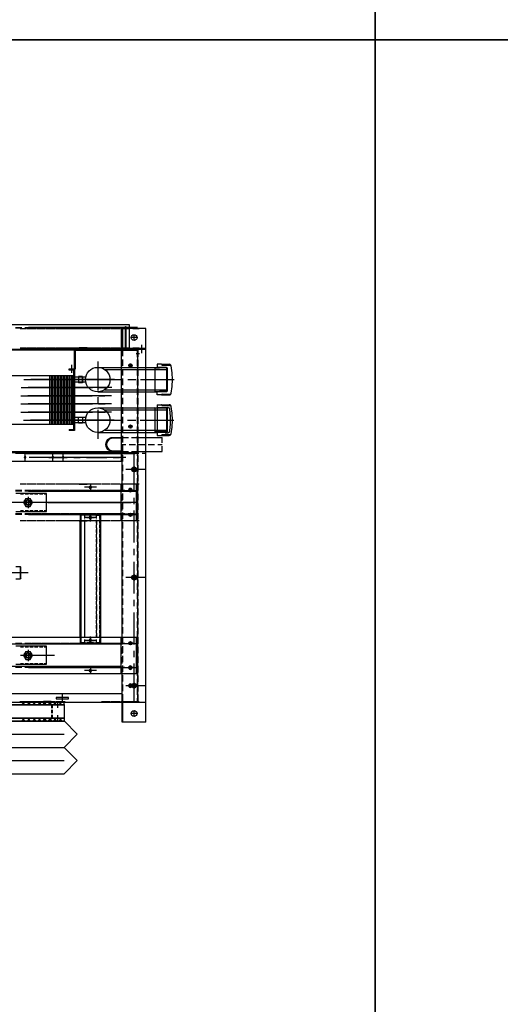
# Model space of a CAD drawing. Header units: millimetres. Extents: x -1574 to 74790, y -2818 to 13830.
# Tile 87 of 92: x 34778 to 35257, y 10241 to 11221. Entities that reach past the tile are written whole.
import ezdxf

# ---------------------------------------------------------------- set-up
doc = ezdxf.new("R2010")
doc.units = ezdxf.units.MM
doc.header["$MEASUREMENT"] = 0
doc.layers.add('ACMV-EQP-CHW', color=30, linetype='Continuous', true_color=0xff7f00)
doc.layers.add('ACMV-FCU', color=30, linetype='Continuous', true_color=0xff7f00)
doc.layers.add('FIRE-SPKLR-LGND-LINE', color=7, linetype='Continuous')

# ---------------------------------------------------------------- blocks, each defined once
blk = doc.blocks.new('AHU-3TR-CARRIER')
at = {"layer": 'ACMV-EQP-CHW'}
for points in [[(0, 707.2), (37.7, 707.2), (37.7, 749), (38.7, 749), (38.7, 706.3), (997.8, 706.3)], [(997.8, 752.1), (30.9, 752.1), (30.9, 706.3)], [(45.9, 493.9), (982.5, 493.9), (982.5, 747.4)], [(781.7, 747.4), (793.6, 747.4)], [(781.7, 746.5), (793.6, 746.5)], [(799.8, 747.4), (811.7, 747.4)], [(799.8, 746.5), (811.7, 746.5)], [(1012.9, 747.4), (806.8, 747.4)], [(1012.9, 746.5), (806.8, 746.5)], [(812.8, 747.4), (824.9, 747.4)], [(812.8, 746.5), (824.9, 746.5)], [(817.9, 747.4), (829.8, 747.4)], [(817.9, 746.5), (829.8, 746.5)], [(830.9, 747.4), (843, 747.4)], [(830.9, 746.5), (843, 746.5)], [(836, 747.4), (847.9, 747.4)], [(836, 746.5), (847.9, 746.5)], [(848.9, 747.4), (861.1, 747.4)], [(848.9, 746.5), (861.1, 746.5)], [(854.1, 747.4), (865.9, 747.4)], [(854.1, 746.5), (865.9, 746.5)], [(867, 747.4), (879.2, 747.4)], [(867, 746.5), (879.2, 746.5)], [(872.2, 747.4), (884.3, 747.4)], [(872.2, 746.5), (884.3, 746.5)], [(885.1, 747.4), (897.3, 747.4)], [(885.1, 746.5), (897.3, 746.5)], [(890.3, 747.4), (902.4, 747.4)], [(890.3, 746.5), (902.4, 746.5)], [(903.2, 747.4), (915.4, 747.4)], [(903.2, 746.5), (915.4, 746.5)], [(904.4, 747.4), (916.6, 747.4)], [(904.4, 746.5), (916.6, 746.5)], [(908.3, 747.4), (920.5, 747.4)], [(908.3, 746.5), (920.5, 746.5)], [(921.6, 747.4), (911.4, 747.4)], [(921.6, 746.5), (911.4, 746.5)], [(917.7, 747.4), (929.5, 747.4)], [(917.7, 746.5), (929.5, 746.5)], [(922.5, 747.4), (934.7, 747.4)], [(922.5, 746.5), (934.7, 746.5)], [(935.8, 747.4), (947.6, 747.4)], [(935.8, 746.5), (947.6, 746.5)], [(940.6, 747.4), (952.8, 747.4)], [(940.6, 746.5), (952.8, 746.5)], [(953.8, 747.4), (965.7, 747.4)], [(953.8, 746.5), (965.7, 746.5)], [(958.7, 747.4), (970.9, 747.4)], [(958.7, 746.5), (970.9, 746.5)], [(971.9, 747.4), (983.8, 747.4)], [(971.9, 746.5), (983.8, 746.5)], [(976.8, 747.4), (988.9, 747.4)], [(976.8, 746.5), (988.9, 746.5)], [(990, 706.3), (990, 749)], [(990, 749), (991, 749), (991, 707.2)], [(990, 747.4), (997.8, 747.4)], [(990, 746.5), (997.8, 746.5)], [(994.9, 747.4), (1007, 747.4)], [(994.9, 746.5), (1007, 746.5)], [(997.8, 706.3), (997.8, 752.1)], [(790.8, 745.3), (802.6, 745.3)], [(803.7, 745.3), (815.9, 745.3)], [(808.9, 745.3), (820.7, 745.3)], [(821.8, 745.3), (834, 745.3)], [(827, 745.3), (838.8, 745.3)], [(839.9, 745.3), (852.1, 745.3)], [(845, 745.3), (856.9, 745.3)], [(858, 745.3), (870.1, 745.3)], [(863.1, 745.3), (875.3, 745.3)], [(876.1, 745.3), (888.2, 745.3)], [(881.2, 745.3), (893.4, 745.3)], [(894.2, 745.3), (906.3, 745.3)], [(899.3, 745.3), (911.5, 745.3)], [(912.5, 745.3), (902.4, 745.3)], [(917.4, 745.3), (907.5, 745.3)], [(908.6, 745.3), (920.5, 745.3)], [(913.5, 745.3), (925.6, 745.3)], [(926.7, 745.3), (938.6, 745.3)], [(931.6, 745.3), (943.7, 745.3)], [(944.8, 745.3), (956.6, 745.3)], [(949.7, 745.3), (961.8, 745.3)], [(962.9, 745.3), (974.7, 745.3)], [(967.7, 745.3), (979.9, 745.3)], [(981, 745.3), (990, 745.3)], [(1028.7, 745), (983.8, 745)], [(983.8, 692.6), (983.8, 745)], [(985.3, 706.3), (985.3, 745)], [(985.8, 745.3), (998, 745.3)], [(1011.8, 728.1), (1000.6, 728.1)], [(1003.9, 745.3), (1016.1, 745.3)], [(1006.2, 722.5), (1006.2, 733.7)], [(1028.7, 0), (1028.7, 745)], [(790.8, 708.5), (802.6, 708.5)], [(803.7, 708.5), (815.9, 708.5)], [(808.9, 708.5), (820.7, 708.5)], [(821.8, 708.5), (834, 708.5)], [(827, 708.5), (838.8, 708.5)], [(839.9, 708.5), (852.1, 708.5)], [(845, 708.5), (856.9, 708.5)], [(858, 708.5), (870.1, 708.5)], [(863.1, 708.5), (875.3, 708.5)], [(876.1, 708.5), (888.2, 708.5)], [(881.2, 708.5), (893.4, 708.5)], [(894.2, 708.5), (906.3, 708.5)], [(899.3, 708.5), (911.5, 708.5)], [(912.5, 708.5), (902.4, 708.5)], [(917.4, 708.5), (907.5, 708.5)], [(908.6, 708.5), (920.5, 708.5)], [(913.5, 708.5), (925.6, 708.5)], [(926.7, 708.5), (938.6, 708.5)], [(931.6, 708.5), (943.7, 708.5)], [(944.8, 708.5), (956.6, 708.5)], [(949.7, 708.5), (961.8, 708.5)], [(962.9, 708.5), (974.7, 708.5)], [(967.7, 708.5), (979.9, 708.5)], [(981, 708.5), (990, 708.5)], [(985.8, 708.5), (998, 708.5)], [(1003.9, 708.5), (1016.1, 708.5)], [(1020.9, 698.8), (1020.9, 714.1)], [(15.3, 705), (1013.4, 705)], [(44.6, 510.8), (1013.4, 510.8), (1013.4, 706.3)], [(794.5, 707.2), (806.7, 707.2)], [(1008, 707.2), (801.5, 707.2)], [(807.8, 707.2), (819.6, 707.2)], [(812.6, 707.2), (824.8, 707.2)], [(825.9, 707.2), (837.7, 707.2)], [(830.7, 707.2), (842.9, 707.2)], [(843.9, 707.2), (855.8, 707.2)], [(848.8, 707.2), (860.9, 707.2)], [(862, 707.2), (873.9, 707.2)], [(866.9, 707.2), (879, 707.2)], [(880.1, 707.2), (892.3, 707.2)], [(885, 707.2), (897.1, 707.2)], [(893.8, 669.2), (893.8, 705)], [(894.8, 704.1), (894.8, 668.2), (894.8, 671.4)], [(894.8, 704.1), (1012.5, 704.1)], [(898.2, 707.2), (910.4, 707.2)], [(903, 707.2), (915.2, 707.2)], [(916.3, 707.2), (906.4, 707.2)], [(921.1, 707.2), (911.3, 707.2)], [(912.4, 707.2), (924.5, 707.2)], [(917.2, 707.2), (929.4, 707.2)], [(930.5, 707.2), (942.6, 707.2)], [(935.3, 707.2), (947.5, 707.2)], [(948.6, 707.2), (960.7, 707.2)], [(953.4, 707.2), (965.6, 707.2)], [(966.6, 707.2), (978.8, 707.2)], [(971.8, 707.2), (983.6, 707.2)], [(985.4, 697.2), (981.6, 697.2)], [(984.7, 707.2), (997.8, 707.2)], [(985.3, 692.6), (985.3, 706.3)], [(989.9, 707.2), (1001.7, 707.2)], [(1028.7, 706.3), (990, 706.3)], [(1028.7, 707.2), (991, 707.2)], [(1016.5, 697.2), (1010.3, 697.2)], [(1012.5, 692.6), (1012.5, 705)], [(1012.5, 691), (1012.5, 704.1)], [(1013.4, 691), (1012.5, 691)], [(1014, 691.6), (1014, 705.4)], [(1028.7, 705.4), (1014, 705.4)], [(888.5, 661.4), (888.5, 676.7)], [(937.6, 682.9), (937.6, 627.7)], [(937.6, 671.7), (1049.6, 671.7)], [(983.8, 674.2), (983.8, 686.3)], [(985.3, 674.5), (985.3, 686.6)], [(1002.5, 675.4), (996.3, 675.4)], [(999.4, 672.3), (999.4, 678.8)], [(1012.5, 674.2), (1012.5, 686.3)], [(1014, 673.5), (1014, 685.7)], [(1044.6, 671.7), (1045.8, 671.1), (1054.3, 671.1)], [(1045.8, 671.1), (1045.8, 625.8)], [(1067.7, 671.4), (1049.6, 671.7)], [(1068.9, 670.7), (1067.7, 671.4), (1067.7, 625.5), (1049.6, 625.2)], [(1058, 677.6), (1050.2, 677.6), (1050.2, 671.7)], [(1068.9, 670.7), (1054.3, 671.1)], [(1058, 677.6), (1072.7, 677.6)], [(1058, 677.6), (1058.6, 677.3), (1058.9, 676.7), (1058.9, 676), (1059.6, 676)], [(1059.6, 676), (1075.8, 676)], [(1062.7, 676.7), (1062.7, 677)], [(1076.4, 674.5), (1075.8, 676), (1074.5, 677), (1072.7, 677.6)], [(1076.4, 622.7), (1078.3, 635.5), (1078.9, 648.6), (1078.3, 661.4), (1076.4, 674.5)], [(697.9, 656.1), (892, 656.1)], [(846.4, 656.1), (846.4, 564.1)], [(849.3, 656.1), (849.3, 564.1)], [(852.1, 656.1), (852.1, 564.1)], [(854.9, 656.1), (854.9, 564.1)], [(857.7, 656.1), (857.7, 564.1)], [(860.5, 656.1), (860.5, 564.1)], [(863.3, 656.1), (863.3, 564.1)], [(866.4, 656.1), (866.4, 564.1)], [(869.2, 656.1), (869.2, 564.1)], [(872, 656.1), (872, 564.1)], [(874.8, 656.1), (874.8, 564.1)], [(877.6, 656.1), (877.6, 564.1)], [(880.4, 656.1), (880.4, 564.1)], [(884.2, 668.2), (883.2, 668.2), (883.2, 669.2), (893.8, 669.2)], [(893.8, 668.2), (893.8, 552.2), (883.2, 552.2)], [(892, 666.1), (883.2, 666.1), (883.2, 668.2), (893.8, 668.2)], [(883.6, 656.1), (883.6, 564.1)], [(884.2, 668.2), (894.8, 668.2)], [(886.4, 656.1), (886.4, 564.1)], [(889.2, 656.1), (889.2, 564.1)], [(892, 666.1), (892, 554.1)], [(893.8, 668.2), (893.8, 669.2)], [(914.9, 653.3), (893.8, 653.3)], [(901, 654.2), (901, 642.7)], [(908.5, 654.2), (901, 654.2)], [(908.5, 654.2), (908.5, 642.7), (908.5, 654.2)], [(950.7, 667.9), (1068.9, 667.9)], [(983.8, 656.1), (983.8, 668.2)], [(985.3, 656.4), (985.3, 668.6)], [(1012.5, 656.1), (1012.5, 668.2)], [(1014, 655.5), (1014, 667.6)], [(1068.9, 670.7), (1068.9, 626.5)], [(798, 648.6), (858.4, 648.6)], [(969, 648.6), (811.2, 648.6)], [(823.4, 648.6), (835.2, 648.6)], [(847.4, 648.6), (907.6, 648.6)], [(870.3, 648.6), (882.5, 648.6)], [(914.9, 643.6), (893.8, 643.6)], [(894.6, 648.6), (932.8, 648.6)], [(908.5, 642.7), (901, 642.7)], [(919.7, 648.6), (909.9, 648.6)], [(922, 648.6), (982.2, 648.6)], [(932.3, 648.6), (985.7, 648.6)], [(945, 648.6), (957.1, 648.6)], [(983.8, 638), (983.8, 650.2)], [(985.3, 638.3), (985.3, 650.5)], [(994.4, 648.6), (1006.2, 648.6)], [(997.5, 648.6), (1009.7, 648.6)], [(1012.5, 638), (1012.5, 650.2)], [(1014, 637.4), (1014, 649.5)], [(1018.4, 648.6), (1082.3, 648.6)], [(1021.8, 648.6), (1074.8, 648.6)], [(792, 617.7), (852.5, 617.7)], [(792.7, 633.3), (853.1, 633.3)], [(963.4, 617.7), (805.3, 617.7)], [(964, 633.3), (805.9, 633.3)], [(817.4, 617.7), (829.3, 617.7)], [(818.1, 633.3), (829.9, 633.3)], [(841.5, 617.7), (899.8, 617.7)], [(842.1, 633.3), (901, 633.3)], [(864.7, 617.7), (876.5, 617.7)], [(865.3, 633.3), (877.2, 633.3)], [(888.7, 617.7), (927.2, 617.7)], [(889.3, 633.3), (927.5, 633.3)], [(937.6, 625.2), (1049.6, 625.2)], [(937.6, 615.5), (937.6, 603.7)], [(939, 617.7), (951.2, 617.7)], [(939.7, 633.3), (951.8, 633.3)], [(950.7, 629.3), (1068.9, 629.3)], [(983.8, 619.9), (983.8, 632.1)], [(985.3, 620.2), (985.3, 632.4)], [(1012.5, 619.9), (1012.5, 632.1)], [(1014, 619.3), (1014, 631.4)], [(1044.9, 625.2), (1045.8, 625.8), (1054.3, 626.1)], [(1058.9, 620.2), (1058.6, 619.6), (1058, 619.6), (1050.2, 619.6), (1050.2, 625.2)], [(1067.7, 625.5), (1068.9, 626.5), (1054.3, 626.1)], [(1058, 619.6), (1072.7, 619.6)], [(1059.6, 621.2), (1058.9, 620.8), (1058.9, 620.2)], [(1059.6, 621.2), (1075.8, 621.2)], [(1062.7, 620.2), (1062.7, 620.5)], [(1072.7, 619.6), (1074.5, 619.9), (1075.8, 621.2)], [(1075.8, 621.2), (1076.4, 622.7)], [(792.3, 602.4), (852.8, 602.4)], [(963.7, 602.4), (805.6, 602.4)], [(817.8, 602.4), (829.6, 602.4)], [(841.8, 602.4), (900.4, 602.4)], [(865, 602.4), (876.9, 602.4)], [(889, 602.4), (927.5, 602.4)], [(939.3, 602.4), (951.5, 602.4)], [(983.8, 601.8), (983.8, 614)], [(985.3, 602.1), (985.3, 614.3)], [(1012.5, 601.8), (1012.5, 614)], [(1014, 601.2), (1014, 613.4)], [(1050.2, 600.9), (1050.2, 542.9)], [(1050.2, 600.9), (1058, 600.9), (1072.7, 600.9)], [(1058.9, 600.3), (1058.6, 600.6), (1058, 600.9)], [(1058.9, 600), (1058.9, 599.6), (1059.6, 599.3)], [(1059.6, 599.3), (1075.8, 599.3)], [(1062.7, 600.3), (1062.7, 600)], [(1076.4, 597.8), (1075.8, 599.3), (1074.5, 600.6), (1072.7, 600.9)], [(1076.4, 546), (1078.3, 558.8), (1078.9, 571.9), (1078.3, 585), (1076.4, 597.8)], [(792.3, 587.2), (852.8, 587.2)], [(963.7, 587.2), (805.6, 587.2)], [(817.8, 587.2), (829.6, 587.2)], [(841.8, 587.2), (900.4, 587.2)], [(865, 587.2), (876.9, 587.2)], [(889, 587.2), (927.5, 587.2)], [(937.6, 595.3), (1049.6, 595.3)], [(937.6, 591.5), (937.6, 536.3)], [(939.3, 587.2), (951.5, 587.2)], [(950.7, 591.2), (1068.9, 591.2)], [(983.8, 583.7), (983.8, 595.9)], [(983.8, 565.6), (983.8, 577.8)], [(985.3, 584), (985.3, 596.2)], [(985.3, 566), (985.3, 578.1)], [(1012.5, 583.7), (1012.5, 595.9)], [(1012.5, 565.6), (1012.5, 577.8)], [(1014, 583.1), (1014, 595.3)], [(1045.8, 594.3), (1044.6, 595.3)], [(1045.8, 594.3), (1045.8, 549.4)], [(1050.2, 594.3), (1045.8, 594.3)], [(1067.7, 595), (1050.2, 595.3), (1049.6, 595.3)], [(1054.3, 594.3), (1050.2, 594.3)], [(1068.9, 594), (1054.3, 594.3)], [(1064.9, 595.9), (1070.2, 595.9)], [(1064.9, 595.9), (1064.9, 594)], [(1067.7, 595), (1067.7, 549.1)], [(1067.7, 595), (1068.9, 594)], [(1068.9, 594), (1068.9, 549.7)], [(1073.9, 592.5), (1073.3, 594.3), (1071.7, 595.3), (1070.2, 595.9)], [(1073.9, 551.3), (1075.1, 565), (1075.1, 578.7), (1073.9, 592.5)], [(697.9, 564.1), (892, 564.1)], [(797.3, 571.9), (857.8, 571.9)], [(968.7, 571.9), (810.6, 571.9)], [(822.7, 571.9), (834.6, 571.9)], [(846.8, 571.9), (907.3, 571.9)], [(870, 571.9), (881.8, 571.9)], [(914.9, 576.9), (893.8, 576.9)], [(914.9, 566.9), (893.8, 566.9)], [(894, 571.9), (932.2, 571.9)], [(919.1, 571.9), (909.3, 571.9)], [(921.4, 571.9), (981.6, 571.9)], [(932.3, 571.9), (985.6, 571.9)], [(944.3, 571.9), (956.5, 571.9)], [(983.8, 547.6), (983.8, 559.7)], [(985.3, 547.9), (985.3, 560)], [(993.8, 571.9), (1005.9, 571.9)], [(1002.5, 559.7), (996.3, 559.7)], [(997.5, 571.9), (1009.7, 571.9)], [(999.4, 556.6), (999.4, 562.8)], [(1012.5, 547.6), (1012.5, 559.7)], [(1014, 565), (1014, 577.2)], [(1014, 546.9), (1014, 559.1)], [(1017.8, 571.9), (1081.4, 571.9)], [(1021.8, 571.9), (1074.8, 571.9)], [(883.2, 554.1), (883.2, 552.2)], [(883.2, 554.1), (892, 554.1)], [(937.6, 548.5), (1050.2, 548.5), (1067.7, 549.1)], [(950.7, 552.6), (1068.9, 552.6)], [(983.8, 529.5), (983.8, 541.6)], [(985.3, 529.8), (985.3, 542)], [(1012.5, 529.5), (1012.5, 541.6)], [(1014, 528.9), (1014, 541)], [(1045.8, 549.4), (1044.9, 548.5)], [(1050.2, 549.4), (1045.8, 549.4)], [(1054.3, 549.4), (1050.2, 549.4)], [(1050.2, 542.9), (1058, 542.9), (1072.7, 542.9)], [(1068.9, 549.7), (1054.3, 549.4)], [(1058, 542.9), (1058.6, 543.2), (1058.9, 543.5)], [(1059.6, 544.4), (1058.9, 544.1), (1058.9, 543.8)], [(1059.6, 544.4), (1075.8, 544.4)], [(1062.7, 543.8), (1062.7, 543.5)], [(1064.9, 549.7), (1064.9, 547.9), (1070.2, 547.9)], [(1068.9, 549.7), (1067.7, 549.1)], [(1070.2, 547.9), (1071.7, 548.5), (1073.3, 549.4), (1073.9, 551.3)], [(1072.7, 542.9), (1074.5, 543.2), (1075.8, 544.4)], [(1075.8, 544.4), (1076.4, 546)], [(982.5, 537.9), (966.6, 537.9), (962.9, 537.3), (959.5, 535.7), (956.6, 532.9), (954.8, 529.5), (954.2, 525.7), (954.8, 522), (956.6, 518.6), (959.5, 515.8), (962.9, 514.2), (966.6, 513.6), (982.5, 513.6)], [(982.5, 525.7), (991, 525.7)], [(983.8, 539.1), (995.6, 539.1)], [(983.8, 510.8), (983.8, 523.6)], [(985.3, 511.7), (985.3, 523.9)], [(996.9, 525.7), (1009, 525.7)], [(1001.6, 539.1), (1013.4, 539.1)], [(1012.5, 510.8), (1012.5, 523.6)], [(1013.4, 539.1), (1059.6, 539.1)], [(1014, 510.8), (1014, 522.9)], [(1015, 525.7), (1027.1, 525.7)], [(1033.1, 525.7), (1045.2, 525.7)], [(1051.5, 525.7), (1059.6, 525.7)], [(1059.6, 528.9), (1059.6, 539.1)], [(1059.6, 512.3), (1059.6, 522.6)], [(45.8, 512.6), (985.4, 512.6)], [(807, 508.6), (794.8, 508.6)], [(800, 493.9), (800, 508.6)], [(802.2, 508.6), (1008.3, 508.6)], [(820.3, 508.6), (808.1, 508.6)], [(825.1, 508.6), (812.9, 508.6)], [(838.3, 508.6), (826.2, 508.6)], [(843.2, 508.6), (831.3, 508.6)], [(856.4, 508.6), (844.3, 508.6)], [(861.3, 508.6), (849.4, 508.6)], [(852.5, 493.9), (852.5, 508.6)], [(874.5, 508.6), (862.4, 508.6)], [(879.3, 508.6), (867.5, 508.6)], [(871.9, 493.9), (871.9, 508.6)], [(892.6, 508.6), (880.4, 508.6)], [(897.4, 508.6), (885.6, 508.6)], [(910.7, 508.6), (898.5, 508.6)], [(915.5, 508.6), (903.7, 508.6)], [(906.8, 508.6), (916.6, 508.6)], [(911.6, 508.6), (921.8, 508.6)], [(924.8, 508.6), (912.7, 508.6)], [(929.7, 508.6), (917.8, 508.6)], [(942.9, 508.6), (930.8, 508.6)], [(948.1, 508.6), (935.9, 508.6)], [(961, 508.6), (948.9, 508.6)], [(966.2, 508.6), (954, 508.6)], [(979.1, 508.6), (967, 508.6)], [(983.8, 508.6), (983.8, 509.5), (971.9, 509.5)], [(971.9, 509.5), (983.8, 509.5)], [(984.3, 508.6), (972.1, 508.6)], [(983.8, 512.3), (995.6, 512.3)], [(983.8, 437.2), (983.8, 510.8)], [(997.2, 508.6), (985.3, 508.6)], [(985.3, 493.6), (985.3, 505.8)], [(1002.3, 508.6), (990.2, 508.6)], [(1001.6, 512.3), (1013.4, 512.3)], [(1015.3, 508.6), (1003.4, 508.6)], [(1006.2, 436.9), (1006.2, 508.6)], [(1012.5, 504.2), (1012.5, 510.8)], [(1013.4, 512.3), (1059.6, 512.3)], [(1013.4, 38.4), (1013.4, 510.8)], [(1014, 492.7), (1014, 504.8)], [(1028.7, 508.6), (1021.5, 508.6)], [(990.8, 501.4), (807.8, 501.4)], [(845, 501.4), (880, 501.4)], [(892.1, 501.4), (904.3, 501.4)], [(916.5, 501.4), (954.6, 501.4)], [(966.8, 501.4), (978.6, 501.4)], [(985.3, 475.5), (985.3, 487.4)], [(1012.5, 486.1), (1012.5, 498.3)], [(1014, 474.6), (1014, 486.8)], [(985.3, 457.5), (985.3, 469.3)], [(1028.7, 478.7), (991, 478.7)], [(1012.5, 468.1), (1012.5, 480.2)], [(1014, 456.5), (1014, 468.4)], [(802.6, 450.9), (790.8, 450.9)], [(815.9, 450.9), (803.7, 450.9)], [(820.7, 450.9), (808.9, 450.9)], [(834, 450.9), (821.8, 450.9)], [(838.8, 450.9), (827, 450.9)], [(852.1, 450.9), (839.9, 450.9)], [(856.9, 450.9), (845, 450.9)], [(870.1, 450.9), (858, 450.9)], [(875.3, 450.9), (863.1, 450.9)], [(888.2, 450.9), (876.1, 450.9)], [(893.4, 450.9), (881.2, 450.9)], [(906.3, 450.9), (894.1, 450.9)], [(911.5, 450.9), (899.3, 450.9)], [(902.4, 450.9), (912.5, 450.9)], [(907.5, 450.9), (917.4, 450.9)], [(920.5, 450.9), (908.6, 450.9)], [(925.6, 450.9), (913.5, 450.9)], [(923.8, 450.9), (923.8, 437.2)], [(938.6, 450.9), (926.7, 450.9)], [(943.7, 450.9), (931.6, 450.9)], [(956.6, 450.9), (944.8, 450.9)], [(961.8, 450.9), (949.7, 450.9)], [(974.7, 450.9), (962.9, 450.9)], [(979.9, 450.9), (967.7, 450.9)], [(992.8, 450.9), (981, 450.9)], [(982.2, 381.4), (982.2, 450.9)], [(985.3, 439.4), (985.3, 451.2)], [(998, 450.9), (985.8, 450.9)], [(1011.2, 381.4), (1011.2, 450.9), (999.1, 450.9)], [(1016.1, 450.9), (1003.9, 450.9)], [(1012.5, 450), (1012.5, 462.1)], [(1014, 438.4), (1014, 450.3)], [(793.6, 438.7), (781.7, 438.7)], [(793.6, 437.2), (781.7, 437.2)], [(782.7, 399.1), (840.4, 399.1), (840.4, 433.1), (782.7, 433.1)], [(797.3, 431.6), (791.1, 431.6)], [(811.7, 438.7), (799.8, 438.7)], [(811.7, 437.2), (799.8, 437.2)], [(806.4, 431.6), (800.1, 431.6)], [(806.8, 438.7), (1012.9, 438.7)], [(806.8, 437.2), (1012.9, 437.2)], [(815.4, 431.6), (809.2, 431.6)], [(824.9, 438.7), (812.8, 438.7)], [(824.9, 437.2), (812.8, 437.2)], [(829.8, 438.7), (817.9, 438.7)], [(829.8, 437.2), (817.9, 437.2)], [(824.5, 431.6), (818.2, 431.6)], [(833.5, 431.6), (827.3, 431.6)], [(843, 438.7), (830.9, 438.7)], [(843, 437.2), (830.9, 437.2)], [(847.9, 438.7), (836, 438.7)], [(847.9, 437.2), (836, 437.2)], [(840.4, 431.6), (836.3, 431.6)], [(861.1, 438.7), (848.9, 438.7)], [(861.1, 437.2), (848.9, 437.2)], [(865.9, 438.7), (854.1, 438.7)], [(865.9, 437.2), (854.1, 437.2)], [(879.2, 438.7), (867, 438.7)], [(879.2, 437.2), (867, 437.2)], [(884.3, 438.7), (872.2, 438.7)], [(884.3, 437.2), (872.2, 437.2)], [(897.3, 438.7), (885.1, 438.7)], [(897.3, 437.2), (885.1, 437.2)], [(902.4, 438.7), (890.3, 438.7)], [(902.4, 437.2), (890.3, 437.2)], [(915.4, 438.7), (903.2, 438.7)], [(915.4, 437.2), (903.2, 437.2)], [(916.6, 438.7), (904.4, 438.7)], [(916.6, 437.2), (904.4, 437.2)], [(920.5, 438.7), (908.3, 438.7)], [(920.5, 437.2), (908.3, 437.2)], [(911.4, 438.7), (921.6, 438.7)], [(911.4, 437.2), (921.6, 437.2)], [(935.3, 444.7), (912.2, 444.7)], [(929.5, 438.7), (917.7, 438.7)], [(929.5, 437.2), (917.7, 437.2)], [(934.7, 438.7), (922.5, 438.7)], [(934.7, 437.2), (922.5, 437.2)], [(947.6, 438.7), (935.8, 438.7)], [(947.6, 437.2), (935.8, 437.2)], [(952.8, 438.7), (940.6, 438.7)], [(952.8, 437.2), (940.6, 437.2)], [(965.7, 438.7), (953.8, 438.7)], [(965.7, 437.2), (953.8, 437.2)], [(970.9, 438.7), (958.7, 438.7)], [(970.9, 437.2), (958.7, 437.2)], [(982.2, 438.7), (971.9, 438.7)], [(982.2, 437.2), (971.9, 437.2)], [(988.9, 438.7), (976.8, 438.7)], [(988.9, 437.2), (976.8, 437.2)], [(983.8, 419.1), (983.8, 431.3)], [(985.3, 421.3), (985.3, 433.1)], [(1007, 438.7), (994.9, 438.7)], [(1007, 437.2), (994.9, 437.2)], [(1002.5, 439.4), (996.3, 439.4)], [(999.4, 435.9), (999.4, 442.5)], [(1012.5, 431.9), (1012.5, 444)], [(1014, 420.3), (1014, 432.2)], [(793.6, 416), (733.4, 416)], [(856, 416), (791.4, 416)], [(801.4, 423.5), (797, 416), (801.4, 408.5)], [(799.5, 420.3), (798.6, 419.1), (798, 416), (798.3, 414.4)], [(799.5, 411.6), (800.1, 410.7), (802.6, 409.1), (804.8, 408.8)], [(801.7, 418.5), (801.1, 416.3), (801.4, 414.1), (802.9, 412.2)], [(801.4, 423.5), (809.8, 423.5)], [(803.6, 419.4), (802.3, 418.2), (801.7, 416), (802, 414.7)], [(807.9, 423.1), (805.8, 423.5), (802.6, 423.1), (802, 422.5)], [(809.8, 418.2), (808.3, 419.7), (806.1, 420.7), (803.6, 420.3)], [(803.6, 412.9), (805.8, 412.2), (807.6, 412.9), (808.6, 413.8)], [(805.8, 426.9), (805.8, 405.4)], [(817.9, 416), (805.8, 416)], [(805.8, 411.6), (807.6, 411.9), (809.5, 413.5), (810.1, 415)], [(809.5, 416.3), (809.5, 416), (808.9, 418.2), (807.6, 419.4), (806.4, 419.7)], [(807.9, 409.1), (808.6, 409.1), (811.1, 410.7), (812.3, 413.2)], [(809.8, 408.5), (814.2, 416), (809.8, 423.5)], [(813.2, 416.3), (813.2, 416), (812.6, 419.1), (811.1, 421.3), (810.7, 421.6)], [(890.3, 416), (829.8, 416)], [(843, 416), (1001.1, 416)], [(867, 416), (855.2, 416)], [(917.7, 416), (879.2, 416)], [(914.3, 416), (902.4, 416)], [(964.6, 416), (904.4, 416)], [(941.7, 416), (929.5, 416)], [(1011.2, 416), (953.8, 416)], [(988.9, 416), (976.8, 416)], [(983.8, 401), (983.8, 413.2)], [(985.3, 403.2), (985.3, 415)], [(1006.2, 412.9), (1006.2, 424.7)], [(1012.5, 413.8), (1012.5, 426)], [(1014, 402.3), (1014, 414.1)], [(793.6, 394.8), (781.7, 394.8)], [(793.6, 393.2), (781.7, 393.2)], [(791.1, 400.7), (797.3, 400.7)], [(811.7, 394.8), (799.8, 394.8)], [(811.7, 393.2), (799.8, 393.2)], [(800.1, 400.7), (806.4, 400.7)], [(801.4, 408.5), (809.8, 408.5)], [(806.8, 394.8), (1012.9, 394.8)], [(806.8, 393.2), (1012.9, 393.2)], [(809.2, 400.7), (815.4, 400.7)], [(824.9, 394.8), (812.8, 394.8)], [(824.9, 393.2), (812.8, 393.2)], [(829.8, 394.8), (817.9, 394.8)], [(829.8, 393.2), (817.9, 393.2)], [(818.2, 400.7), (824.5, 400.7)], [(827.3, 400.7), (833.5, 400.7)], [(843, 394.8), (830.9, 394.8)], [(843, 393.2), (830.9, 393.2)], [(847.9, 394.8), (836, 394.8)], [(847.9, 393.2), (836, 393.2)], [(836.3, 400.7), (840.4, 400.7)], [(861.1, 394.8), (848.9, 394.8)], [(861.1, 393.2), (848.9, 393.2)], [(865.9, 394.8), (854.1, 394.8)], [(865.9, 393.2), (854.1, 393.2)], [(879.2, 394.8), (867, 394.8)], [(879.2, 393.2), (867, 393.2)], [(884.3, 394.8), (872.2, 394.8)], [(884.3, 393.2), (872.2, 393.2)], [(897.3, 394.8), (885.1, 394.8)], [(897.3, 393.2), (885.1, 393.2)], [(902.4, 394.8), (890.3, 394.8)], [(902.4, 393.2), (890.3, 393.2)], [(915.4, 394.8), (903.2, 394.8)], [(915.4, 393.2), (903.2, 393.2)], [(916.6, 394.8), (904.4, 394.8)], [(916.6, 393.2), (904.4, 393.2)], [(911.6, 392.3), (904.4, 392.3), (904.4, 381.4)], [(904.4, 392.3), (904.4, 388.2)], [(908.8, 392.3), (904.4, 392.3)], [(905.7, 386), (905.7, 392.3), (905.7, 373.9), (905.7, 368)], [(920.5, 394.8), (908.3, 394.8)], [(920.5, 393.2), (908.3, 393.2)], [(911.4, 394.8), (921.6, 394.8)], [(911.4, 393.2), (921.6, 393.2)], [(917.8, 392.3), (911.6, 392.3)], [(912.2, 392.3), (912.2, 386)], [(929.5, 394.8), (917.7, 394.8)], [(929.5, 393.2), (917.7, 393.2)], [(929.7, 392.3), (917.8, 392.3)], [(926.9, 392.3), (920.6, 392.3)], [(934.7, 394.8), (922.5, 394.8)], [(934.7, 393.2), (922.5, 393.2)], [(923.8, 394.8), (923.8, 381.4)], [(923.8, 380.1), (923.8, 394.8)], [(935.9, 392.3), (929.7, 392.3)], [(935.3, 386), (935.3, 392.3)], [(947.6, 394.8), (935.8, 394.8)], [(947.6, 393.2), (935.8, 393.2)], [(935.9, 392.3), (943.1, 392.3), (943.1, 381.4)], [(943.1, 392.3), (938.7, 392.3)], [(952.8, 394.8), (940.6, 394.8)], [(952.8, 393.2), (940.6, 393.2)], [(941.8, 392.3), (941.8, 381.4)], [(941.8, 386), (941.8, 392.3)], [(943.1, 388.2), (943.1, 392.3)], [(965.7, 394.8), (953.8, 394.8)], [(965.7, 393.2), (953.8, 393.2)], [(970.9, 394.8), (958.7, 394.8)], [(970.9, 393.2), (958.7, 393.2)], [(982.2, 394.8), (971.9, 394.8)], [(982.2, 393.2), (971.9, 393.2)], [(988.9, 394.8), (976.8, 394.8)], [(988.9, 393.2), (976.8, 393.2)], [(983.8, 381.4), (983.8, 395.1)], [(985.3, 385.1), (985.3, 397)], [(1007, 394.8), (994.9, 394.8)], [(1007, 393.2), (994.9, 393.2)], [(1002.5, 392.9), (996.3, 392.9)], [(999.4, 389.8), (999.4, 396)], [(1006.2, 340.2), (1006.2, 400.7)], [(1012.5, 395.7), (1012.5, 407.9)], [(1014, 384.2), (1014, 396)], [(802.6, 381.4), (790.8, 381.4)], [(815.9, 381.4), (803.7, 381.4)], [(820.7, 381.4), (808.9, 381.4)], [(834, 381.4), (821.8, 381.4)], [(838.8, 381.4), (827, 381.4)], [(852.1, 381.4), (839.9, 381.4)], [(856.9, 381.4), (845, 381.4)], [(870.1, 381.4), (858, 381.4)], [(875.3, 381.4), (863.1, 381.4)], [(888.2, 381.4), (876.1, 381.4)], [(893.4, 381.4), (881.2, 381.4)], [(906.3, 381.4), (894.1, 381.4)], [(911.5, 381.4), (899.3, 381.4)], [(902.4, 381.4), (912.5, 381.4)], [(904.4, 385.1), (904.4, 381.4)], [(905.7, 382.9), (905.7, 377)], [(907.5, 381.4), (917.4, 381.4)], [(920.5, 381.4), (908.6, 381.4)], [(935.3, 387.6), (912.2, 387.6)], [(912.2, 382.9), (912.2, 377)], [(912.2, 381.4), (912.2, 373.9)], [(912.2, 373.9), (912.2, 368)], [(925.6, 381.4), (913.5, 381.4)], [(916.3, 387.6), (931.2, 387.6)], [(938.6, 381.4), (926.7, 381.4)], [(943.7, 381.4), (931.6, 381.4)], [(935.3, 377), (935.3, 382.9)], [(935.3, 381.4), (935.3, 373.9)], [(935.3, 368), (935.3, 373.9)], [(941.8, 377), (941.8, 382.9)], [(941.8, 381.4), (941.8, 373.9)], [(941.8, 368), (941.8, 373.9)], [(943.1, 385.1), (943.1, 381.4), (943.1, 161.2)], [(943.1, 161.2), (943.1, 381.4)], [(956.6, 381.4), (944.8, 381.4)], [(961.8, 381.4), (949.7, 381.4)], [(974.7, 381.4), (962.9, 381.4)], [(979.9, 381.4), (967.7, 381.4)], [(992.8, 381.4), (981, 381.4)], [(983.8, 147.5), (983.8, 381.4)], [(985.3, 367), (985.3, 378.9)], [(998, 381.4), (985.8, 381.4)], [(1011.2, 381.4), (999.1, 381.4)], [(1016.1, 381.4), (1003.9, 381.4)], [(1012.5, 377.6), (1012.5, 389.8)], [(1014, 366.1), (1014, 377.9)], [(905.7, 368), (905.7, 355.8)], [(905.7, 364.8), (905.7, 358.9)], [(905.7, 355.8), (905.7, 349.9)], [(912.2, 368), (912.2, 355.8)], [(912.2, 364.8), (912.2, 358.9)], [(912.2, 355.8), (912.2, 349.9)], [(935.3, 368), (935.3, 355.8)], [(935.3, 358.9), (935.3, 364.8)], [(935.3, 349.9), (935.3, 355.8)], [(941.8, 368), (941.8, 355.8)], [(941.8, 358.9), (941.8, 364.8)], [(941.8, 349.9), (941.8, 355.8)], [(985.3, 348.9), (985.3, 360.8)], [(1012.5, 359.5), (1012.5, 371.7)], [(1014, 348), (1014, 359.9)], [(905.7, 349.9), (905.7, 337.7)], [(905.7, 346.8), (905.7, 340.8)], [(905.7, 337.7), (905.7, 331.5)], [(912.2, 349.9), (912.2, 337.7)], [(912.2, 346.8), (912.2, 340.8)], [(912.2, 337.7), (912.2, 331.5)], [(935.3, 349.9), (935.3, 337.7)], [(935.3, 340.8), (935.3, 346.8)], [(935.3, 331.5), (935.3, 337.7)], [(941.8, 349.9), (941.8, 337.7)], [(941.8, 340.8), (941.8, 346.8)], [(941.8, 331.5), (941.8, 337.7)], [(985.3, 330.5), (985.3, 342.7)], [(1012.5, 341.5), (1012.5, 353.6)], [(1012.5, 323.4), (1012.5, 335.5)], [(1014, 329.9), (1014, 341.8)], [(905.7, 331.5), (905.7, 319.6)], [(905.7, 328.7), (905.7, 322.4)], [(905.7, 319.6), (905.7, 313.4)], [(912.2, 331.5), (912.2, 319.6)], [(912.2, 328.7), (912.2, 322.4)], [(912.2, 319.6), (912.2, 313.4)], [(935.3, 331.5), (935.3, 319.6)], [(935.3, 322.4), (935.3, 328.7)], [(935.3, 313.4), (935.3, 319.6)], [(941.8, 331.5), (941.8, 319.6)], [(941.8, 322.4), (941.8, 328.7)], [(941.8, 313.4), (941.8, 319.6)], [(985.3, 312.5), (985.3, 324.6)], [(1006.2, 316.2), (1006.2, 328.4)], [(1012.5, 305.3), (1012.5, 317.4)], [(1014, 311.5), (1014, 323.7)], [(905.7, 313.4), (905.7, 301.5)], [(905.7, 310.6), (905.7, 304.3)], [(905.7, 301.5), (905.7, 295.3)], [(912.2, 313.4), (912.2, 301.5)], [(912.2, 310.6), (912.2, 304.3)], [(912.2, 301.5), (912.2, 295.3)], [(935.3, 313.4), (935.3, 301.5)], [(935.3, 304.3), (935.3, 310.6)], [(935.3, 295.3), (935.3, 301.5)], [(941.8, 313.4), (941.8, 301.5)], [(941.8, 304.3), (941.8, 310.6)], [(941.8, 295.3), (941.8, 301.5)], [(985.3, 294.4), (985.3, 306.5)], [(1006.2, 243.8), (1006.2, 304)], [(1012.5, 287.2), (1012.5, 299.4)], [(1014, 293.4), (1014, 305.6)], [(806.1, 282.8), (728.7, 282.8)], [(798, 282.8), (743.1, 282.8)], [(792.3, 272.5), (791.4, 271.3), (791.4, 294.4), (782.7, 294.4)], [(791.4, 294.4), (792.3, 293.4)], [(792.3, 272.5), (792.3, 293.4)], [(905.7, 295.3), (905.7, 283.5)], [(905.7, 292.5), (905.7, 286.3)], [(905.7, 283.5), (905.7, 277.2)], [(912.2, 295.3), (912.2, 283.5)], [(912.2, 292.5), (912.2, 286.3)], [(912.2, 283.5), (912.2, 277.2)], [(935.3, 295.3), (935.3, 283.5)], [(935.3, 286.3), (935.3, 292.5)], [(935.3, 277.2), (935.3, 283.5)], [(941.8, 295.3), (941.8, 283.5)], [(941.8, 286.3), (941.8, 292.5)], [(941.8, 277.2), (941.8, 283.5)], [(985.3, 276.3), (985.3, 288.4)], [(1012.5, 269.1), (1012.5, 281.3)], [(1014, 275.3), (1014, 287.5)], [(782.7, 271.3), (791.4, 271.3)], [(905.7, 277.2), (905.7, 265.4)], [(905.7, 274.4), (905.7, 268.2)], [(905.7, 265.4), (905.7, 259.1)], [(912.2, 277.2), (912.2, 265.4)], [(912.2, 274.4), (912.2, 268.2)], [(912.2, 265.4), (912.2, 259.1)], [(935.3, 277.2), (935.3, 265.4)], [(935.3, 268.2), (935.3, 274.4)], [(935.3, 259.1), (935.3, 265.4)], [(941.8, 277.2), (941.8, 265.4)], [(941.8, 268.2), (941.8, 274.4)], [(941.8, 259.1), (941.8, 265.4)], [(985.3, 258.2), (985.3, 270.4)], [(1028.7, 274.1), (991, 274.1)], [(1012.5, 251), (1012.5, 262.9)], [(1014, 257.3), (1014, 269.4)], [(905.7, 259.1), (905.7, 247.3)], [(905.7, 256.3), (905.7, 250.1)], [(905.7, 247.3), (905.7, 241)], [(912.2, 259.1), (912.2, 247.3)], [(912.2, 256.3), (912.2, 250.1)], [(912.2, 247.3), (912.2, 241)], [(935.3, 259.1), (935.3, 247.3)], [(935.3, 250.1), (935.3, 256.3)], [(935.3, 241), (935.3, 247.3)], [(941.8, 259.1), (941.8, 247.3)], [(941.8, 250.1), (941.8, 256.3)], [(941.8, 241), (941.8, 247.3)], [(985.3, 240.1), (985.3, 252.3)], [(1012.5, 232.9), (1012.5, 244.8)], [(1014, 239.2), (1014, 251.3)], [(905.7, 241), (905.7, 229.2)], [(905.7, 238.2), (905.7, 232)], [(905.7, 229.2), (905.7, 223)], [(912.2, 241), (912.2, 229.2)], [(912.2, 238.2), (912.2, 232)], [(912.2, 229.2), (912.2, 223)], [(935.3, 241), (935.3, 229.2)], [(935.3, 232), (935.3, 238.2)], [(935.3, 223), (935.3, 229.2)], [(941.8, 241), (941.8, 229.2)], [(941.8, 232), (941.8, 238.2)], [(941.8, 223), (941.8, 229.2)], [(985.3, 222), (985.3, 234.2)], [(1006.2, 219.8), (1006.2, 231.7)], [(1012.5, 214.9), (1012.5, 226.7)], [(1014, 221.1), (1014, 233.2)], [(905.7, 223), (905.7, 211.1)], [(905.7, 220.2), (905.7, 213.9)], [(905.7, 211.1), (905.7, 204.9)], [(912.2, 223), (912.2, 211.1)], [(912.2, 220.2), (912.2, 213.9)], [(912.2, 211.1), (912.2, 204.9)], [(935.3, 223), (935.3, 211.1)], [(935.3, 213.9), (935.3, 220.1)], [(935.3, 204.9), (935.3, 211.1)], [(941.8, 223), (941.8, 211.1)], [(941.8, 213.9), (941.8, 220.1)], [(941.8, 204.9), (941.8, 211.1)], [(985.3, 203.9), (985.3, 216.1)], [(1006.2, 147.2), (1006.2, 207.7)], [(1012.5, 196.8), (1012.5, 208.6)], [(1014, 203), (1014, 215.2)], [(905.7, 204.9), (905.7, 193)], [(905.7, 202.1), (905.7, 195.8)], [(905.7, 193), (905.7, 186.8)], [(905.7, 186.8), (905.7, 174.6)], [(912.2, 204.9), (912.2, 193)], [(912.2, 202.1), (912.2, 195.8)], [(912.2, 193), (912.2, 186.8)], [(912.2, 186.8), (912.2, 174.6)], [(935.3, 204.9), (935.3, 193)], [(935.3, 195.8), (935.3, 202.1)], [(935.3, 186.8), (935.3, 193)], [(935.3, 186.8), (935.3, 174.6)], [(941.8, 204.9), (941.8, 193)], [(941.8, 195.8), (941.8, 202.1)], [(941.8, 186.8), (941.8, 193)], [(941.8, 186.8), (941.8, 174.6)], [(985.3, 185.9), (985.3, 198)], [(1012.5, 178.7), (1012.5, 190.5)], [(1014, 184.9), (1014, 197.1)], [(905.7, 184), (905.7, 177.7)], [(905.7, 174.6), (905.7, 168.7)], [(905.7, 168.7), (905.7, 161.2)], [(912.2, 184), (912.2, 177.7)], [(912.2, 174.6), (912.2, 168.7)], [(912.2, 168.7), (912.2, 161.2)], [(935.3, 177.7), (935.3, 184)], [(935.3, 168.7), (935.3, 174.6)], [(935.3, 168.7), (935.3, 161.2)], [(941.8, 177.7), (941.8, 184)], [(941.8, 168.7), (941.8, 174.6)], [(941.8, 168.7), (941.8, 161.2)], [(985.3, 167.8), (985.3, 179.9)], [(1012.5, 160.6), (1012.5, 172.4)], [(1014, 166.8), (1014, 179)], [(1011.2, 91.7), (17.5, 91.7), (17.5, 161.2), (1011.2, 161.2)], [(793.6, 149.4), (781.7, 149.4)], [(811.7, 149.4), (799.8, 149.4)], [(806.8, 149.4), (1012.9, 149.4)], [(824.9, 149.4), (812.8, 149.4)], [(829.8, 149.4), (817.9, 149.4)], [(843, 149.4), (830.9, 149.4)], [(847.9, 149.4), (836, 149.4)], [(861.1, 149.4), (848.9, 149.4)], [(865.9, 149.4), (854.1, 149.4)], [(879.2, 149.4), (867, 149.4)], [(884.3, 149.4), (872.2, 149.4)], [(897.3, 149.4), (885.1, 149.4)], [(902.4, 149.4), (890.3, 149.4)], [(915.4, 149.4), (903.2, 149.4)], [(904.4, 161.2), (904.4, 150.3)], [(904.4, 161.2), (904.4, 157.5)], [(904.4, 154.4), (904.4, 150.3)], [(911.6, 150.3), (904.4, 150.3)], [(904.4, 150.3), (908.8, 150.3)], [(916.6, 149.4), (904.4, 149.4)], [(905.7, 165.6), (905.7, 159.7)], [(905.7, 161.2), (905.7, 150.3)], [(905.7, 156.5), (905.7, 150.3)], [(920.5, 149.4), (908.3, 149.4)], [(911.4, 149.4), (921.6, 149.4)], [(911.6, 150.3), (917.8, 150.3)], [(912.2, 165.6), (912.2, 159.7)], [(912.2, 156.5), (912.2, 150.3)], [(935.3, 155), (912.2, 155)], [(916.3, 155), (931.2, 155)], [(929.5, 149.4), (917.7, 149.4)], [(929.7, 150.3), (917.8, 150.3)], [(920.6, 150.3), (926.9, 150.3)], [(934.7, 149.4), (922.5, 149.4)], [(923.8, 147.8), (923.8, 162.5)], [(923.8, 161.2), (923.8, 147.8)], [(929.7, 150.3), (935.9, 150.3)], [(935.3, 159.7), (935.3, 165.6)], [(935.3, 150.3), (935.3, 156.5)], [(947.6, 149.4), (935.8, 149.4)], [(943.1, 150.3), (935.9, 150.3)], [(938.7, 150.3), (943.1, 150.3)], [(952.8, 149.4), (940.6, 149.4)], [(941.8, 159.7), (941.8, 165.6)], [(941.8, 161.2), (941.8, 150.3)], [(941.8, 150.3), (941.8, 156.5)], [(943.1, 161.2), (943.1, 150.3)], [(943.1, 157.5), (943.1, 161.2)], [(943.1, 150.3), (943.1, 154.4)], [(965.7, 149.4), (953.8, 149.4)], [(970.9, 149.4), (958.7, 149.4)], [(982.2, 149.4), (971.9, 149.4)], [(988.9, 149.4), (976.8, 149.4)], [(982.2, 91.7), (982.2, 161.2)], [(985.3, 149.7), (985.3, 161.8)], [(1007, 149.4), (994.9, 149.4)], [(1002.5, 149.7), (996.3, 149.7)], [(999.4, 146.6), (999.4, 152.8)], [(1011.2, 91.7), (1011.2, 161.2)], [(1012.5, 142.5), (1012.5, 154.4)], [(1014, 148.7), (1014, 160.9)], [(982.2, 147.8), (46.2, 147.8)], [(782.7, 109.8), (840.4, 109.8), (840.4, 143.8), (782.7, 143.8)], [(797.3, 142.2), (791.1, 142.2)], [(801.4, 134.1), (797, 126.6), (801.4, 119.1)], [(799.5, 131), (798.6, 129.4), (798, 126.6), (798.3, 125)], [(806.4, 142.2), (800.1, 142.2)], [(801.4, 134.1), (809.8, 134.1)], [(807.9, 133.5), (805.8, 134.1), (802.6, 133.5), (802, 132.8)], [(809.8, 128.5), (808.3, 130.3), (806.1, 131.3), (803.6, 130.7)], [(805.8, 137.2), (805.8, 115.7)], [(815.4, 142.2), (809.2, 142.2)], [(809.8, 119.1), (814.2, 126.6), (809.8, 134.1)], [(813.2, 126.9), (813.2, 126.6), (812.6, 129.4), (811.1, 131.9), (810.7, 131.9)], [(824.5, 142.2), (818.2, 142.2)], [(833.5, 142.2), (827.3, 142.2)], [(840.4, 142.2), (836.3, 142.2)], [(983.8, 129.4), (983.8, 141.6)], [(985.3, 131.6), (985.3, 143.8)], [(1006.2, 123.2), (1006.2, 135.3)], [(1012.5, 124.4), (1012.5, 136.3)], [(1014, 130.7), (1014, 142.8)], [(856, 126.6), (791.4, 126.6)], [(799.5, 122.2), (800.1, 121.3), (802.6, 119.4), (804.8, 119.1)], [(801.7, 129.1), (801.1, 126.6), (801.4, 124.4), (802.9, 122.9)], [(801.4, 119.1), (809.8, 119.1)], [(803.6, 129.7), (802.3, 128.5), (801.7, 126.6), (802, 125.4)], [(803.6, 123.2), (805.8, 122.5), (807.6, 123.2), (808.6, 124.1)], [(805.8, 121.9), (807.6, 122.2), (809.5, 123.8), (810.1, 125.7)], [(809.5, 126.9), (809.5, 126.6), (808.9, 128.5), (807.6, 129.7), (806.4, 130.3)], [(807.9, 119.4), (808.6, 119.4), (811.1, 121.3), (812.3, 123.5)], [(983.8, 111.3), (983.8, 123.5)], [(985.3, 113.5), (985.3, 125.7)], [(1012.5, 106), (1012.5, 118.2)], [(1014, 112.6), (1014, 124.7)], [(982.2, 105.4), (46.2, 105.4)], [(793.6, 103.8), (781.7, 103.8)], [(791.1, 111.3), (797.3, 111.3)], [(811.7, 103.8), (799.8, 103.8)], [(800.1, 111.3), (806.4, 111.3)], [(806.8, 103.8), (1012.9, 103.8)], [(809.2, 111.3), (815.4, 111.3)], [(824.9, 103.8), (812.8, 103.8)], [(829.8, 103.8), (817.9, 103.8)], [(818.2, 111.3), (824.5, 111.3)], [(827.3, 111.3), (833.5, 111.3)], [(843, 103.8), (830.9, 103.8)], [(847.9, 103.8), (836, 103.8)], [(836.3, 111.3), (840.4, 111.3)], [(861.1, 103.8), (848.9, 103.8)], [(865.9, 103.8), (854.1, 103.8)], [(879.2, 103.8), (867, 103.8)], [(884.3, 103.8), (872.2, 103.8)], [(897.3, 103.8), (885.1, 103.8)], [(902.4, 103.8), (890.3, 103.8)], [(915.4, 103.8), (903.2, 103.8)], [(916.6, 103.8), (904.4, 103.8)], [(920.5, 103.8), (908.3, 103.8)], [(911.4, 103.8), (921.6, 103.8)], [(935.3, 97.9), (912.2, 97.9)], [(929.5, 103.8), (917.7, 103.8)], [(934.7, 103.8), (922.5, 103.8)], [(923.8, 105.4), (923.8, 91.7)], [(947.6, 103.8), (935.8, 103.8)], [(952.8, 103.8), (940.6, 103.8)], [(965.7, 103.8), (953.8, 103.8)], [(970.9, 103.8), (958.7, 103.8)], [(982.2, 103.8), (971.9, 103.8)], [(988.9, 103.8), (976.8, 103.8)], [(983.8, 91.7), (983.8, 105.4)], [(985.3, 95.4), (985.3, 107.6)], [(1007, 103.8), (994.9, 103.8)], [(1002.5, 103.2), (996.3, 103.2)], [(999.4, 100.1), (999.4, 106.6)], [(1006.2, 39.3), (1006.2, 111)], [(1012.5, 87.9), (1012.5, 100.1)], [(1014, 94.5), (1014, 106.7)], [(983.8, 0), (983.8, 91.7)], [(985.3, 77.3), (985.3, 89.5)], [(1012.5, 69.9), (1012.5, 82)], [(1014, 76.4), (1014, 88.6)], [(985.3, 59.2), (985.3, 71.4)], [(1028.7, 69.2), (991, 69.2)], [(996.3, 69.2), (1002.5, 69.2), (1002.2, 71.1), (1000.9, 72), (999.4, 72.7), (997.8, 72), (996.6, 71.1), (996.3, 69.2), (996.6, 67.7), (997.8, 66.7), (999.4, 66.1), (1000.9, 66.7), (1002.2, 67.7), (1002.5, 69.2)], [(1002.5, 69.2), (996.3, 69.2)], [(999.4, 66.1), (999.4, 72.7), (999.4, 66.1)], [(1012.5, 51.8), (1012.5, 63.9)], [(1014, 58.3), (1014, 70.5)], [(44.6, 53.9), (44.6, 38.4), (1028.7, 38.4)], [(983.8, 38.4), (983.8, 53.9), (44.6, 53.9)], [(154.6, 38.4), (873.8, 38.4)], [(790.2, 39.3), (802.4, 39.3)], [(798.2, 34), (793.5, 38.4)], [(795.1, 34), (799.8, 38.4)], [(795.4, 39.3), (807.6, 39.3)], [(808.5, 34), (803.8, 38.4)], [(805.4, 34), (810.1, 38.4)], [(808.3, 39.3), (820.5, 39.3)], [(813.5, 39.3), (825.6, 39.3)], [(818.8, 34), (814.1, 38.4)], [(815.7, 34), (820.3, 38.4)], [(829.1, 34), (824.4, 38.4)], [(825.6, 34), (830.3, 38.4)], [(826.4, 39.3), (838.6, 39.3)], [(831.6, 39.3), (843.7, 39.3)], [(837.6, 34), (833, 38.4)], [(834.5, 34), (839.2, 38.4)], [(844.8, 39.3), (834.7, 39.3)], [(839.4, 34), (834.7, 38.4)], [(835.9, 34), (840.6, 38.4)], [(849.7, 39.3), (839.8, 39.3)], [(840.9, 39.3), (852.7, 39.3)], [(847.9, 34), (843.2, 38.4)], [(844.8, 34), (849.5, 38.4)], [(849.4, 34), (845, 38.4)], [(845.7, 39.3), (857.9, 39.3)], [(846.2, 34), (850.9, 38.4)], [(858.2, 34), (853.5, 38.4)], [(855.1, 34), (859.8, 38.4)], [(859, 39.3), (870.8, 39.3)], [(862.3, 27.1), (862.3, 39.6)], [(863.8, 39.3), (876, 39.3)], [(868.5, 34), (863.8, 38.4)], [(865.1, 34), (869.7, 38.4)], [(870.8, 38.4), (870.8, 53.9)], [(873.8, 34), (873.8, 38.4)], [(944.8, 39.3), (956.6, 39.3)], [(949.7, 39.3), (961.8, 39.3)], [(962.9, 39.3), (974.7, 39.3)], [(967.7, 39.3), (979.9, 39.3)], [(981, 39.3), (992.8, 39.3)], [(985.3, 0), (985.3, 53.3)], [(985.8, 39.3), (998, 39.3)], [(999.1, 39.3), (1012.5, 39.3)], [(1003.9, 39.3), (1016.1, 39.3)], [(1012.5, 39.3), (1012.5, 45.8)], [(1014, 38.4), (1014, 52.4)], [(154.6, 34), (873.8, 34)], [(154.6, 33.1), (873.8, 33.1)], [(850.7, 26.5), (850.7, 34)], [(850.7, 17.5), (850.7, 23.4)], [(851.7, 26.5), (851.7, 33.1)], [(851.7, 17.5), (851.7, 23.4)], [(873.8, 34), (873.8, 6.9)], [(1006.2, 11.2), (1006.2, 22.5)], [(1006.2, 11.2), (1006.2, 22.4)], [(873.8, 7.8), (154.6, 7.8)], [(873.8, 6.9), (154.6, 6.9)], [(154.6, 2.2), (873.8, 2.2)], [(798.2, 6.9), (793.5, 2.2)], [(795.1, 6.9), (799.8, 2.2)], [(808.5, 6.9), (803.8, 2.2)], [(805.4, 6.9), (810.1, 2.2)], [(818.8, 6.9), (814.1, 2.2)], [(815.7, 6.9), (820.4, 2.2)], [(829.1, 6.9), (824.4, 2.2)], [(825.6, 6.9), (830.3, 2.2)], [(837.6, 6.9), (833, 2.2)], [(834.5, 6.9), (839.2, 2.2)], [(839.4, 6.9), (834.7, 2.2)], [(835.9, 6.9), (840.6, 2.2)], [(847.9, 6.9), (843.2, 2.2)], [(844.8, 6.9), (849.5, 2.2)], [(849.3, 6.9), (845, 2.2)], [(846.2, 6.9), (850.9, 2.2)], [(850.7, 6.9), (850.7, 14.3)], [(851.7, 7.8), (851.7, 14.3)], [(858.2, 6.9), (853.5, 2.2)], [(855.1, 6.9), (859.8, 2.2)], [(862.3, 0.9), (862.3, 13.4)], [(868.5, 6.9), (863.8, 2.2)], [(865.1, 6.9), (869.8, 2.2)], [(873.8, 6.9), (873.8, 2.2)], [(1028.7, 0), (983.8, 0)], [(1011.8, 16.8), (1000.6, 16.8)]]:
    blk.add_lwpolyline(points, dxfattribs=at)
for points in [[(901, 577.5), (908.5, 577.5), (908.5, 566.3), (901, 566.3)], [(793.6, 509.5), (781.7, 509.5)], [(811.7, 509.5), (799.8, 509.5)], [(806.8, 509.5), (1012.9, 509.5)], [(824.9, 509.5), (812.8, 509.5)], [(829.8, 509.5), (817.9, 509.5)], [(843, 509.5), (830.9, 509.5)], [(847.9, 509.5), (836, 509.5)], [(861.1, 509.5), (848.9, 509.5)], [(865.9, 509.5), (854.1, 509.5)], [(879.2, 509.5), (867, 509.5)], [(884.3, 509.5), (872.2, 509.5)], [(897.3, 509.5), (885.1, 509.5)], [(902.4, 509.5), (890.3, 509.5)], [(915.4, 509.5), (903.2, 509.5)], [(916.6, 509.5), (904.4, 509.5)], [(920.5, 509.5), (908.3, 509.5)], [(911.4, 509.5), (921.6, 509.5)], [(929.5, 509.5), (917.7, 509.5)], [(934.7, 509.5), (922.5, 509.5)], [(947.6, 509.5), (935.8, 509.5)], [(952.8, 509.5), (940.6, 509.5)], [(965.7, 509.5), (953.8, 509.5)], [(970.9, 509.5), (958.7, 509.5)], [(988.9, 509.5), (976.8, 509.5)], [(1007, 509.5), (994.9, 509.5)], [(801.5, 501.4), (801.2, 502.7), (800, 503), (798.7, 502.7), (798.4, 501.4), (798.7, 500.2), (800, 499.9), (801.2, 500.2)], [(854.4, 501.4), (853.8, 502.7), (852.5, 503), (851.6, 502.7), (851, 501.4), (851.6, 500.2), (852.5, 499.9), (853.8, 500.2)], [(873.4, 501.4), (873.1, 502.7), (871.9, 503), (870.9, 502.7), (870.3, 501.4), (870.9, 500.2), (871.9, 499.9), (873.1, 500.2)], [(1002.2, 481.1), (1002.2, 476.2), (1006.2, 473.7), (1010.6, 476.2), (1010.6, 481.1), (1006.2, 483.6)], [(1008.7, 478.7), (1007.8, 480.2), (1006.2, 480.8), (1004.7, 480.2), (1004, 478.7), (1004.7, 477.1), (1006.2, 476.2), (1007.8, 477.1)], [(925.9, 444.7), (925.3, 446.2), (923.8, 446.8), (922.2, 446.2), (921.6, 444.7), (922.2, 443.1), (923.8, 442.5), (925.3, 443.1)], [(1002.5, 439.4), (1002.2, 440.9), (1000.9, 442.2), (999.4, 442.5), (997.8, 442.2), (996.6, 440.9), (996.3, 439.4), (996.6, 437.5), (997.8, 436.6), (999.4, 435.9), (1000.9, 436.6), (1002.2, 437.5)], [(904.4, 161.2), (904.4, 381.4)], [(925.9, 387.6), (925.3, 389.2), (923.8, 389.8), (922.2, 389.2), (921.6, 387.6), (922.2, 386), (923.8, 385.4), (925.3, 386)], [(923.8, 389.2), (922.5, 388.5), (922.2, 387.6), (922.5, 386.4), (923.8, 386), (925, 386.4), (925.3, 387.6), (925, 388.5)], [(1002.2, 276.6), (1002.2, 271.6), (1006.2, 269.1), (1010.6, 271.6), (1010.6, 276.6), (1006.2, 278.8)], [(1008.7, 274.1), (1007.8, 275.7), (1006.2, 276.3), (1004.7, 275.7), (1004, 274.1), (1004.7, 272.2), (1006.2, 271.6), (1007.8, 272.2)], [(925.9, 155), (925.3, 156.5), (923.8, 157.2), (922.2, 156.5), (921.6, 155), (922.2, 153.7), (923.8, 153.1), (925.3, 153.7)], [(923.8, 156.8), (922.5, 156.2), (922.2, 155), (922.5, 154), (923.8, 153.4), (925, 154), (925.3, 155), (925, 156.2)], [(925.9, 97.9), (925.3, 99.5), (923.8, 100.1), (922.2, 99.5), (921.6, 97.9), (922.2, 96.4), (923.8, 95.7), (925.3, 96.4)], [(1002.5, 103.2), (1002.2, 105.1), (1000.9, 106), (999.4, 106.7), (997.8, 106), (996.6, 105.1), (996.3, 103.2), (996.6, 101.7), (997.8, 100.7), (999.4, 100.1), (1000.9, 100.7), (1002.2, 101.7)], [(1002.2, 71.7), (1002.2, 67), (1006.2, 64.5), (1010.6, 67), (1010.6, 71.7), (1006.2, 74.2)], [(1008.7, 69.2), (1007.8, 71.1), (1006.2, 71.7), (1004.7, 71.1), (1004, 69.2), (1004.7, 67.7), (1006.2, 67), (1007.8, 67.7)], [(882.3, 47.1), (859.2, 47.1), (859.2, 44.6), (882.3, 44.6)]]:
    blk.add_lwpolyline(points, close=True, dxfattribs=at)
blk.add_lwpolyline([(982.5, 512.3), (966.6, 512.3, -1.022708), (966.6, 539.1), (982.5, 539.1)], format="xyb", dxfattribs=at)
for centre, radius in [((1006.4, 728), 5.48), ((937.5, 648.5), 23.2), ((999.3, 675.4), 3.18), ((937.5, 571.8), 23.2), ((999.3, 559.7), 3.18), ((1006.3, 478.7), 4.34), ((805.6, 416.1), 4.82), ((999.3, 392.9), 3.18), ((1006.3, 273.9), 4.26), ((999.3, 149.7), 3.18), ((805.6, 126.5), 4.82), ((1006.3, 69.4), 4.26), ((1006.3, 16.8), 5.57)]:
    blk.add_circle(centre, radius, dxfattribs=at)
at = {"layer": 'ACMV-FCU', "color": 8, "true_color": 0x808080}
for p, q in [((154.6, 2.5), (873.8, 2.5)), ((898.8, -22.5), (873.8, 2.5)), ((129.6, -22.5), (873.8, -22.5)), ((873.8, -47.5), (898.8, -22.5)), ((154.6, -47.5), (873.8, -47.5)), ((898.8, -72.5), (873.8, -47.5)), ((129.6, -72.5), (873.8, -72.5)), ((873.8, -97.5), (898.8, -72.5)), ((154.6, -97.5), (873.8, -97.5))]:
    blk.add_line(p, q, dxfattribs=at)

msp = doc.modelspace()

# ---------------------------------------------------------------- linework, layer by layer
at = {"layer": 'FIRE-SPKLR-LGND-LINE'}
for points in [[(35132.27, 11701.2), (35132.27, 11201.2), (34132.27, 11201.2), (34132.27, 11701.2)], [(35132.27, 11701.2), (38632.27, 11701.2), (38632.27, 11201.2), (35132.27, 11201.2)], [(35132.27, 11201.2), (35132.27, 10201.2), (34132.27, 10201.2), (34132.27, 11201.2)], [(35132.27, 11201.2), (38632.27, 11201.2), (38632.27, 10201.2), (35132.27, 10201.2)]]:
    msp.add_lwpolyline(points, close=True, dxfattribs=at)

# ---------------------------------------------------------------- block references
at = {"layer": 'ACMV-EQP-CHW', "xscale": 0.525944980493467, "yscale": 0.525944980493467, "zscale": 0.525944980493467}
msp.add_blockref('AHU-3TR-CARRIER', (34363.02, 10521.88), dxfattribs=at)

doc.saveas('drawing.dxf')
